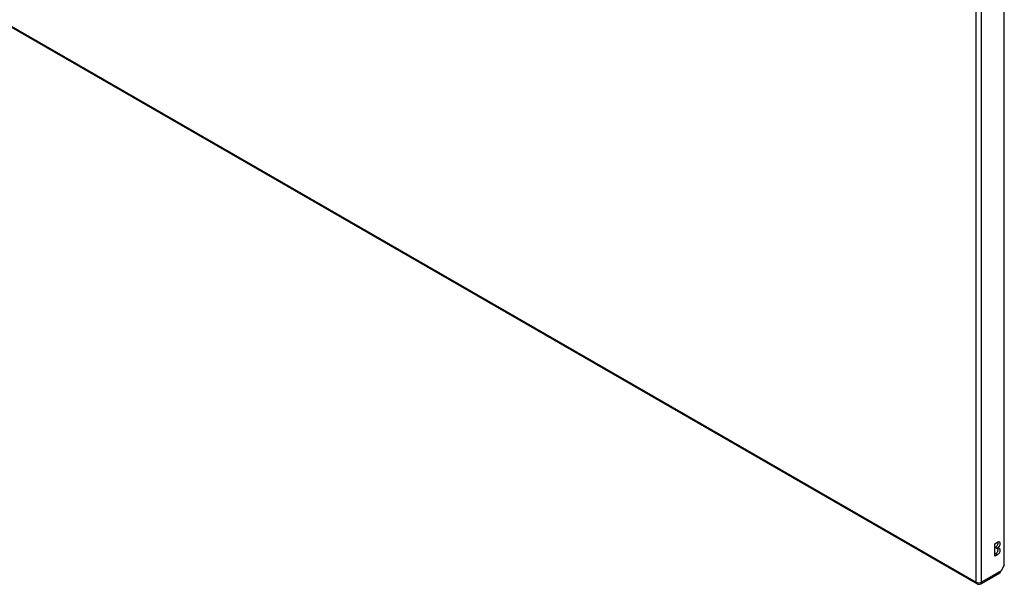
# Model space of a CAD drawing. Header units: inches. Extents: x 290.3 to 341.8, y 105.1 to 164.8.
# Tile 2 of 52: x 316.1 to 341.7, y 105.1 to 119.8. Entities that reach past the tile are written whole.
import ezdxf

# ---------------------------------------------------------------- set-up
doc = ezdxf.new("R2010")
doc.units = ezdxf.units.IN
doc.header["$MEASUREMENT"] = 0
doc.layers.add('Visible Edges(ANSI)', color=7, linetype='Continuous', lineweight=25)
doc.layers.add('Visible Tangent Edges(ANSI)', color=7, linetype='Continuous', lineweight=25)

msp = doc.modelspace()

# ---------------------------------------------------------------- linework, layer by layer
at = {"layer": 'Visible Edges(ANSI)'}
for p, q in [((341.684, 105.612), (341.684, 135.537)), ((290.342, 134.288), (340.974, 105.131)), ((341.44, 106.174), (341.507, 106.213)), ((341.44, 105.847), (341.44, 106.174)), ((341.459, 106.069), (341.459, 106.085)), ((341.507, 106.057), (341.459, 106.085)), ((341.507, 106.041), (341.459, 106.069)), ((341.44, 105.902), (341.459, 105.913)), ((341.507, 105.886), (341.44, 105.847)), ((341.507, 106.057), (341.507, 106.041)), ((341.684, 105.612), (341.601, 105.469)), ((341.073, 105.131), (341.568, 105.417))]:
    msp.add_line(p, q, dxfattribs=at)
msp.add_arc((341.023, 105.217), 0.099, 240.064, 299.936, dxfattribs=at)
for centre, major_axis, ratio, start_param, end_param in [((341.459, 106.163), (0.0474, 0.0823), 0.578093, 3.925057, 5.753614), ((341.507, 106.135), (0.0474, 0.0823), 0.578093, 3.925057, 7.06665), ((341.459, 105.991), (0.0474, 0.0823), 0.578093, 3.925057, 5.753614), ((341.507, 105.963), (0.0474, 0.0823), 0.578093, 3.925057, 7.06665), ((341.519, 105.502), (0.0494, -0.0858), 0.578093, 0, 0.614759), ((341.531, 105.509), (-0.07, -0.121), 0.576978, 1.399191, 1.571763)]:
    msp.add_ellipse(centre, major_axis=major_axis, ratio=ratio, start_param=start_param, end_param=end_param, dxfattribs=at)
at = {"layer": 'Visible Tangent Edges(ANSI)'}
for p, q in [((340.953, 105.177), (340.953, 135.197)), ((341.093, 105.177), (341.093, 135.197)), ((290.321, 134.334), (340.953, 105.177)), ((341.507, 105.886), (341.459, 105.913)), ((341.601, 105.469), (341.093, 105.177))]:
    msp.add_line(p, q, dxfattribs=at)
for major_axis, ratio, start_param, end_param in [((-0.0494, -0.0858), 0.578093, 5.495853, 6.283185), ((0.099, 0), 0.575862, 3.926991, 5.497787), ((0.0494, -0.0858), 0.578093, 0, 0.787332)]:
    msp.add_ellipse((341.023, 105.217), major_axis=major_axis, ratio=ratio, start_param=start_param, end_param=end_param, dxfattribs=at)

doc.saveas('drawing.dxf')
